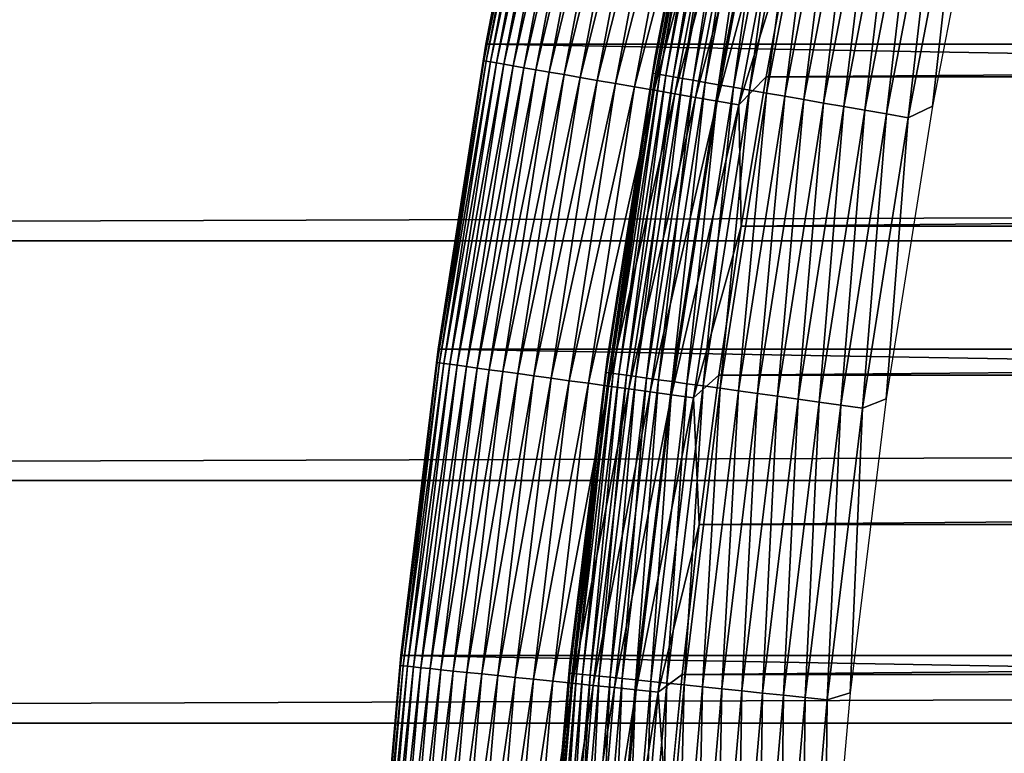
# Model space of a CAD drawing. Header units: millimetres. Extents: x -161 to 161, y -94 to 1149.
# Tile 143 of 256: x -107.93 to -104.44, y -54.61 to -52.01. Entities that reach past the tile are written whole.
import ezdxf

# ---------------------------------------------------------------- set-up
doc = ezdxf.new("R2010")
doc.units = ezdxf.units.MM
doc.header["$LTSCALE"] = 81.481481
for name, color, linetype in [('371', 7, 'CONTINUOUS'), ('376', 7, 'CONTINUOUS'), ('433', 7, 'CONTINUOUS'), ('434', 7, 'CONTINUOUS'), ('435', 7, 'CONTINUOUS'), ('437', 7, 'CONTINUOUS'), ('438', 7, 'CONTINUOUS')]:
    doc.layers.add(name, color=color, linetype=linetype)

msp = doc.modelspace()

# ---------------------------------------------------------------- linework, layer by layer
at = {"layer": '371', "color": 7, "linetype": 'CONTINUOUS', "true_color": 0xffe664}
for points in [[(-129, -51.947, 22.3582), (-129, -52.7946, 22.5541), (129, -51.947, 22.3582), (-129, -51.947, 22.3582)], [(129, -51.947, 22.3582), (-129, -52.7946, 22.5541), (129, -52.7946, 22.5541), (129, -51.947, 22.3582)], [(-129, -52.7946, 22.5541), (-129, -53.6464, 22.7169), (129, -52.7946, 22.5541), (-129, -52.7946, 22.5541)], [(129, -52.7946, 22.5541), (-129, -53.6464, 22.7169), (129, -53.6464, 22.7169), (129, -52.7946, 22.5541)], [(-129, -53.6464, 22.7169), (-129, -54.5077, 22.8478), (129, -53.6464, 22.7169), (-129, -53.6464, 22.7169)], [(129, -53.6464, 22.7169), (-129, -54.5077, 22.8478), (129, -54.5077, 22.8478), (129, -53.6464, 22.7169)], [(-129, -54.5077, 22.8478), (-129, -55.3756, 22.9464), (129, -54.5077, 22.8478), (-129, -54.5077, 22.8478)], [(129, -54.5077, 22.8478), (-129, -55.3756, 22.9464), (129, -55.3756, 22.9464), (129, -54.5077, 22.8478)]]:
    msp.add_3dface(points, dxfattribs=at)
at = {"layer": '376', "color": 7, "linetype": 'CONTINUOUS', "true_color": 0xffe664}
for points in [[(-129, -46.6303, -30.7096), (129, -46.6303, -30.7096), (-129, -68.4697, -30.7096), (-129, -46.6303, -30.7096)], [(-129, -68.4697, -30.7096), (129, -46.6303, -30.7096), (129, -68.4697, -30.7096), (-129, -68.4697, -30.7096)]]:
    msp.add_3dface(points, dxfattribs=at)
at = {"layer": '433', "linetype": 'CONTINUOUS'}
for points in [[(-105.1852, -51.6851, -46.2096), (-105.2832, -52.2133, -46.2096), (-44.8148, -51.6851, -46.2096), (-105.1852, -51.6851, -46.2096)], [(-44.8148, -51.6851, -46.2096), (-105.2832, -52.2133, -46.2096), (-44.7168, -52.2133, -46.2096), (-44.8148, -51.6851, -46.2096)], [(-105.2832, -52.2133, -46.2096), (-105.3718, -52.7426, -46.2096), (-44.7168, -52.2133, -46.2096), (-105.2832, -52.2133, -46.2096)], [(-44.7168, -52.2133, -46.2096), (-105.3718, -52.7426, -46.2096), (-44.6282, -52.7426, -46.2096), (-44.7168, -52.2133, -46.2096)], [(-105.3718, -52.7426, -46.2096), (-105.451, -53.2724, -46.2096), (-44.6282, -52.7426, -46.2096), (-105.3718, -52.7426, -46.2096)], [(-44.6282, -52.7426, -46.2096), (-105.451, -53.2724, -46.2096), (-44.549, -53.2725, -46.2096), (-44.6282, -52.7426, -46.2096)], [(-105.451, -53.2724, -46.2096), (-105.5208, -53.8028, -46.2096), (-44.549, -53.2725, -46.2096), (-105.451, -53.2724, -46.2096)], [(-44.549, -53.2725, -46.2096), (-105.5208, -53.8028, -46.2096), (-44.4792, -53.8028, -46.2096), (-44.549, -53.2725, -46.2096)], [(-105.5208, -53.8028, -46.2096), (-105.5814, -54.3344, -46.2096), (-44.4792, -53.8028, -46.2096), (-105.5208, -53.8028, -46.2096)], [(-44.4792, -53.8028, -46.2096), (-105.5814, -54.3344, -46.2096), (-44.4186, -54.3344, -46.2096), (-44.4792, -53.8028, -46.2096)], [(-105.5814, -54.3344, -46.2096), (-105.6326, -54.8672, -46.2096), (-44.4186, -54.3344, -46.2096), (-105.5814, -54.3344, -46.2096)], [(-44.4186, -54.3344, -46.2096), (-105.6326, -54.8672, -46.2096), (-44.3674, -54.8672, -46.2096), (-44.4186, -54.3344, -46.2096)]]:
    msp.add_3dface(points, dxfattribs=at)
at = {"layer": '434', "linetype": 'CONTINUOUS'}
for points in [[(-106.0714, -51.0207, -66.2096), (-43.722, -52.0962, -66.2096), (-106.278, -52.0962, -66.2096), (-106.0714, -51.0207, -66.2096)], [(-43.9286, -51.0207, -66.2096), (-43.722, -52.0962, -66.2096), (-106.0714, -51.0207, -66.2096), (-43.9286, -51.0207, -66.2096)], [(-106.278, -52.0962, -66.2096), (-43.5523, -53.1797, -66.2096), (-106.4477, -53.1797, -66.2096), (-106.278, -52.0962, -66.2096)], [(-43.722, -52.0962, -66.2096), (-43.5523, -53.1797, -66.2096), (-106.278, -52.0962, -66.2096), (-43.722, -52.0962, -66.2096)], [(-106.4477, -53.1797, -66.2096), (-43.4201, -54.2678, -66.2096), (-106.5799, -54.2678, -66.2096), (-106.4477, -53.1797, -66.2096)], [(-43.5523, -53.1797, -66.2096), (-43.4201, -54.2678, -66.2096), (-106.4477, -53.1797, -66.2096), (-43.5523, -53.1797, -66.2096)], [(-106.5799, -54.2678, -66.2096), (-43.3258, -55.3582, -66.2096), (-106.6742, -55.3582, -66.2096), (-106.5799, -54.2678, -66.2096)], [(-43.4201, -54.2678, -66.2096), (-43.3258, -55.3582, -66.2096), (-106.5799, -54.2678, -66.2096), (-43.4201, -54.2678, -66.2096)]]:
    msp.add_3dface(points, dxfattribs=at)
at = {"layer": '435', "linetype": 'CONTINUOUS'}
for points in [[(-106.0713, -51.0203, -47.2096), (-106.278, -52.0962, -66.2096), (-106.2782, -52.0966, -47.2096), (-106.0713, -51.0203, -47.2096)], [(-106.0714, -51.0207, -66.2096), (-106.278, -52.0962, -66.2096), (-106.0713, -51.0203, -47.2096), (-106.0714, -51.0207, -66.2096)], [(-106.2782, -52.0966, -47.2096), (-106.4477, -53.1797, -66.2096), (-106.4478, -53.1795, -47.2096), (-106.2782, -52.0966, -47.2096)], [(-106.278, -52.0962, -66.2096), (-106.4477, -53.1797, -66.2096), (-106.2782, -52.0966, -47.2096), (-106.278, -52.0962, -66.2096)], [(-106.4477, -53.1797, -66.2096), (-106.5799, -54.2678, -66.2096), (-106.4478, -53.1795, -47.2096), (-106.4477, -53.1797, -66.2096)], [(-106.4478, -53.1795, -47.2096), (-106.5799, -54.2678, -66.2096), (-106.5799, -54.2676, -47.2096), (-106.4478, -53.1795, -47.2096)], [(-106.5799, -54.2676, -47.2096), (-106.6742, -55.3582, -66.2096), (-106.6743, -55.3595, -47.2096), (-106.5799, -54.2676, -47.2096)], [(-106.5799, -54.2678, -66.2096), (-106.6742, -55.3582, -66.2096), (-106.5799, -54.2676, -47.2096), (-106.5799, -54.2678, -66.2096)]]:
    msp.add_3dface(points, dxfattribs=at)
at = {"layer": '437', "linetype": 'CONTINUOUS'}
for points in [[(-106.0713, -51.0203, -47.2096), (-106.2782, -52.0966, -47.2096), (-106.083, -51.0909, -47.1325), (-106.0713, -51.0203, -47.2096)], [(-106.2782, -52.0966, -47.2096), (-106.2854, -52.1559, -47.1325), (-106.083, -51.0909, -47.1325), (-106.2782, -52.0966, -47.2096)], [(-106.2854, -52.1559, -47.1325), (-106.0741, -51.0927, -47.0544), (-106.083, -51.0909, -47.1325), (-106.2854, -52.1559, -47.1325)], [(-106.2764, -52.1574, -47.0544), (-106.0741, -51.0927, -47.0544), (-106.2854, -52.1559, -47.1325), (-106.2764, -52.1574, -47.0544)], [(-106.2764, -52.1574, -47.0544), (-106.0592, -51.0958, -46.9773), (-106.0741, -51.0927, -47.0544), (-106.2764, -52.1574, -47.0544)], [(-106.2614, -52.16, -46.9773), (-106.0592, -51.0958, -46.9773), (-106.2764, -52.1574, -47.0544), (-106.2614, -52.16, -46.9773)], [(-106.2614, -52.16, -46.9773), (-106.0384, -51.1002, -46.9017), (-106.0592, -51.0958, -46.9773), (-106.2614, -52.16, -46.9773)], [(-106.2405, -52.1636, -46.9017), (-106.0384, -51.1002, -46.9017), (-106.2614, -52.16, -46.9773), (-106.2405, -52.1636, -46.9017)], [(-106.2405, -52.1636, -46.9017), (-106.0118, -51.1057, -46.8279), (-106.0384, -51.1002, -46.9017), (-106.2405, -52.1636, -46.9017)], [(-106.2137, -52.1682, -46.8279), (-106.0118, -51.1057, -46.8279), (-106.2405, -52.1636, -46.9017), (-106.2137, -52.1682, -46.8279)], [(-106.2137, -52.1682, -46.8279), (-105.9797, -51.1124, -46.7565), (-106.0118, -51.1057, -46.8279), (-106.2137, -52.1682, -46.8279)], [(-106.1814, -52.1738, -46.7565), (-105.9797, -51.1124, -46.7565), (-106.2137, -52.1682, -46.8279), (-106.1814, -52.1738, -46.7565)], [(-106.1814, -52.1738, -46.7565), (-105.9421, -51.1202, -46.6879), (-105.9797, -51.1124, -46.7565), (-106.1814, -52.1738, -46.7565)], [(-106.1436, -52.1803, -46.6879), (-105.9421, -51.1202, -46.6879), (-106.1814, -52.1738, -46.7565), (-106.1436, -52.1803, -46.6879)], [(-106.1436, -52.1803, -46.6879), (-105.8994, -51.129, -46.6225), (-105.9421, -51.1202, -46.6879), (-106.1436, -52.1803, -46.6879)], [(-106.1006, -52.1877, -46.6225), (-105.8994, -51.129, -46.6225), (-106.1436, -52.1803, -46.6879), (-106.1006, -52.1877, -46.6225)], [(-106.1006, -52.1877, -46.6225), (-105.8518, -51.1389, -46.5607), (-105.8994, -51.129, -46.6225), (-106.1006, -52.1877, -46.6225)], [(-106.0527, -52.196, -46.5607), (-105.8518, -51.1389, -46.5607), (-106.1006, -52.1877, -46.6225), (-106.0527, -52.196, -46.5607)], [(-106.0527, -52.196, -46.5607), (-105.7996, -51.1498, -46.5029), (-105.8518, -51.1389, -46.5607), (-106.0527, -52.196, -46.5607)], [(-106.0002, -52.205, -46.5029), (-105.7996, -51.1498, -46.5029), (-106.0527, -52.196, -46.5607), (-106.0002, -52.205, -46.5029)], [(-106.0002, -52.205, -46.5029), (-105.7432, -51.1615, -46.4496), (-105.7996, -51.1498, -46.5029), (-106.0002, -52.205, -46.5029)], [(-105.9434, -52.2148, -46.4496), (-105.7432, -51.1615, -46.4496), (-106.0002, -52.205, -46.5029), (-105.9434, -52.2148, -46.4496)], [(-105.9434, -52.2148, -46.4496), (-105.6828, -51.174, -46.4009), (-105.7432, -51.1615, -46.4496), (-105.9434, -52.2148, -46.4496)], [(-105.8826, -52.2253, -46.4009), (-105.6828, -51.174, -46.4009), (-105.9434, -52.2148, -46.4496), (-105.8826, -52.2253, -46.4009)], [(-105.8826, -52.2253, -46.4009), (-105.6188, -51.1873, -46.3572), (-105.6828, -51.174, -46.4009), (-105.8826, -52.2253, -46.4009)], [(-105.8182, -52.2364, -46.3572), (-105.6188, -51.1873, -46.3572), (-105.8826, -52.2253, -46.4009), (-105.8182, -52.2364, -46.3572)], [(-105.8182, -52.2364, -46.3572), (-105.5517, -51.2013, -46.3187), (-105.6188, -51.1873, -46.3572), (-105.8182, -52.2364, -46.3572)], [(-105.7506, -52.2481, -46.3187), (-105.5517, -51.2013, -46.3187), (-105.8182, -52.2364, -46.3572), (-105.7506, -52.2481, -46.3187)], [(-105.7506, -52.2481, -46.3187), (-105.4818, -51.2158, -46.2858), (-105.5517, -51.2013, -46.3187), (-105.7506, -52.2481, -46.3187)], [(-105.6803, -52.2602, -46.2858), (-105.4818, -51.2158, -46.2858), (-105.7506, -52.2481, -46.3187), (-105.6803, -52.2602, -46.2858)], [(-105.6803, -52.2602, -46.2858), (-105.4096, -51.2308, -46.2586), (-105.4818, -51.2158, -46.2858), (-105.6803, -52.2602, -46.2858)], [(-105.6076, -52.2727, -46.2586), (-105.4096, -51.2308, -46.2586), (-105.6803, -52.2602, -46.2858), (-105.6076, -52.2727, -46.2586)], [(-105.6076, -52.2727, -46.2586), (-105.3355, -51.2462, -46.2372), (-105.4096, -51.2308, -46.2586), (-105.6076, -52.2727, -46.2586)], [(-105.5331, -52.2856, -46.2372), (-105.3355, -51.2462, -46.2372), (-105.6076, -52.2727, -46.2586), (-105.5331, -52.2856, -46.2372)], [(-105.5331, -52.2856, -46.2372), (-105.2601, -51.2619, -46.2219), (-105.3355, -51.2462, -46.2372), (-105.5331, -52.2856, -46.2372)], [(-105.4571, -52.2987, -46.2219), (-105.2601, -51.2619, -46.2219), (-105.5331, -52.2856, -46.2372), (-105.4571, -52.2987, -46.2219)], [(-105.4571, -52.2987, -46.2219), (-105.1837, -51.2778, -46.2126), (-105.2601, -51.2619, -46.2219), (-105.4571, -52.2987, -46.2219)], [(-105.3802, -52.3119, -46.2126), (-105.1837, -51.2778, -46.2126), (-105.4571, -52.2987, -46.2219), (-105.3802, -52.3119, -46.2126)], [(-105.3802, -52.3119, -46.2126), (-105.1852, -51.6851, -46.2096), (-105.1837, -51.2778, -46.2126), (-105.3802, -52.3119, -46.2126)], [(-105.2832, -52.2133, -46.2096), (-105.1852, -51.6851, -46.2096), (-105.3802, -52.3119, -46.2126), (-105.2832, -52.2133, -46.2096)], [(-106.2782, -52.0966, -47.2096), (-106.4478, -53.1795, -47.2096), (-106.2854, -52.1559, -47.1325), (-106.2782, -52.0966, -47.2096)], [(-106.4478, -53.1795, -47.2096), (-106.4513, -53.2271, -47.1325), (-106.2854, -52.1559, -47.1325), (-106.4478, -53.1795, -47.2096)], [(-106.4513, -53.2271, -47.1325), (-106.2764, -52.1574, -47.0544), (-106.2854, -52.1559, -47.1325), (-106.4513, -53.2271, -47.1325)], [(-106.4423, -53.2284, -47.0544), (-106.2764, -52.1574, -47.0544), (-106.4513, -53.2271, -47.1325), (-106.4423, -53.2284, -47.0544)], [(-106.4423, -53.2284, -47.0544), (-106.2614, -52.16, -46.9773), (-106.2764, -52.1574, -47.0544), (-106.4423, -53.2284, -47.0544)], [(-106.4272, -53.2304, -46.9773), (-106.2614, -52.16, -46.9773), (-106.4423, -53.2284, -47.0544), (-106.4272, -53.2304, -46.9773)], [(-106.4272, -53.2304, -46.9773), (-106.2405, -52.1636, -46.9017), (-106.2614, -52.16, -46.9773), (-106.4272, -53.2304, -46.9773)], [(-106.4062, -53.2333, -46.9017), (-106.2405, -52.1636, -46.9017), (-106.4272, -53.2304, -46.9773), (-106.4062, -53.2333, -46.9017)], [(-106.4062, -53.2333, -46.9017), (-106.2137, -52.1682, -46.8279), (-106.2405, -52.1636, -46.9017), (-106.4062, -53.2333, -46.9017)], [(-106.3793, -53.237, -46.8279), (-106.2137, -52.1682, -46.8279), (-106.4062, -53.2333, -46.9017), (-106.3793, -53.237, -46.8279)], [(-106.3793, -53.237, -46.8279), (-106.1814, -52.1738, -46.7565), (-106.2137, -52.1682, -46.8279), (-106.3793, -53.237, -46.8279)], [(-106.3468, -53.2415, -46.7565), (-106.1814, -52.1738, -46.7565), (-106.3793, -53.237, -46.8279), (-106.3468, -53.2415, -46.7565)], [(-106.3468, -53.2415, -46.7565), (-106.1436, -52.1803, -46.6879), (-106.1814, -52.1738, -46.7565), (-106.3468, -53.2415, -46.7565)], [(-106.3088, -53.2467, -46.6879), (-106.1436, -52.1803, -46.6879), (-106.3468, -53.2415, -46.7565), (-106.3088, -53.2467, -46.6879)], [(-106.3088, -53.2467, -46.6879), (-106.1006, -52.1877, -46.6225), (-106.1436, -52.1803, -46.6879), (-106.3088, -53.2467, -46.6879)], [(-106.2656, -53.2526, -46.6225), (-106.1006, -52.1877, -46.6225), (-106.3088, -53.2467, -46.6879), (-106.2656, -53.2526, -46.6225)], [(-106.2656, -53.2526, -46.6225), (-106.0527, -52.196, -46.5607), (-106.1006, -52.1877, -46.6225), (-106.2656, -53.2526, -46.6225)], [(-106.2174, -53.2593, -46.5607), (-106.0527, -52.196, -46.5607), (-106.2656, -53.2526, -46.6225), (-106.2174, -53.2593, -46.5607)], [(-106.2174, -53.2593, -46.5607), (-106.0002, -52.205, -46.5029), (-106.0527, -52.196, -46.5607), (-106.2174, -53.2593, -46.5607)], [(-106.1646, -53.2665, -46.5029), (-106.0002, -52.205, -46.5029), (-106.2174, -53.2593, -46.5607), (-106.1646, -53.2665, -46.5029)], [(-106.1646, -53.2665, -46.5029), (-105.9434, -52.2148, -46.4496), (-106.0002, -52.205, -46.5029), (-106.1646, -53.2665, -46.5029)], [(-106.1075, -53.2744, -46.4496), (-105.9434, -52.2148, -46.4496), (-106.1646, -53.2665, -46.5029), (-106.1075, -53.2744, -46.4496)], [(-106.1075, -53.2744, -46.4496), (-105.8826, -52.2253, -46.4009), (-105.9434, -52.2148, -46.4496), (-106.1075, -53.2744, -46.4496)], [(-105.3718, -52.7426, -46.2096), (-105.2832, -52.2133, -46.2096), (-105.3802, -52.3119, -46.2126), (-105.3718, -52.7426, -46.2096)], [(-106.0463, -53.2828, -46.4009), (-105.8826, -52.2253, -46.4009), (-106.1075, -53.2744, -46.4496), (-106.0463, -53.2828, -46.4009)], [(-106.0463, -53.2828, -46.4009), (-105.8182, -52.2364, -46.3572), (-105.8826, -52.2253, -46.4009), (-106.0463, -53.2828, -46.4009)], [(-105.9816, -53.2917, -46.3572), (-105.8182, -52.2364, -46.3572), (-106.0463, -53.2828, -46.4009), (-105.9816, -53.2917, -46.3572)], [(-105.9816, -53.2917, -46.3572), (-105.7506, -52.2481, -46.3187), (-105.8182, -52.2364, -46.3572), (-105.9816, -53.2917, -46.3572)], [(-105.9137, -53.301, -46.3187), (-105.7506, -52.2481, -46.3187), (-105.9816, -53.2917, -46.3572), (-105.9137, -53.301, -46.3187)], [(-105.9137, -53.301, -46.3187), (-105.6803, -52.2602, -46.2858), (-105.7506, -52.2481, -46.3187), (-105.9137, -53.301, -46.3187)], [(-105.843, -53.3107, -46.2858), (-105.6803, -52.2602, -46.2858), (-105.9137, -53.301, -46.3187), (-105.843, -53.3107, -46.2858)], [(-105.843, -53.3107, -46.2858), (-105.6076, -52.2727, -46.2586), (-105.6803, -52.2602, -46.2858), (-105.843, -53.3107, -46.2858)], [(-105.77, -53.3208, -46.2586), (-105.6076, -52.2727, -46.2586), (-105.843, -53.3107, -46.2858), (-105.77, -53.3208, -46.2586)], [(-105.77, -53.3208, -46.2586), (-105.5331, -52.2856, -46.2372), (-105.6076, -52.2727, -46.2586), (-105.77, -53.3208, -46.2586)], [(-105.695, -53.3311, -46.2372), (-105.5331, -52.2856, -46.2372), (-105.77, -53.3208, -46.2586), (-105.695, -53.3311, -46.2372)], [(-105.695, -53.3311, -46.2372), (-105.4571, -52.2987, -46.2219), (-105.5331, -52.2856, -46.2372), (-105.695, -53.3311, -46.2372)], [(-105.6186, -53.3416, -46.2219), (-105.4571, -52.2987, -46.2219), (-105.695, -53.3311, -46.2372), (-105.6186, -53.3416, -46.2219)], [(-105.6186, -53.3416, -46.2219), (-105.3802, -52.3119, -46.2126), (-105.4571, -52.2987, -46.2219), (-105.6186, -53.3416, -46.2219)], [(-105.5413, -53.3522, -46.2126), (-105.3802, -52.3119, -46.2126), (-105.6186, -53.3416, -46.2219), (-105.5413, -53.3522, -46.2126)], [(-105.5413, -53.3522, -46.2126), (-105.3718, -52.7426, -46.2096), (-105.3802, -52.3119, -46.2126), (-105.5413, -53.3522, -46.2126)], [(-105.451, -53.2724, -46.2096), (-105.3718, -52.7426, -46.2096), (-105.5413, -53.3522, -46.2126), (-105.451, -53.2724, -46.2096)], [(-106.4478, -53.1795, -47.2096), (-106.5799, -54.2676, -47.2096), (-106.4513, -53.2271, -47.1325), (-106.4478, -53.1795, -47.2096)], [(-106.5799, -54.2676, -47.2096), (-106.5806, -54.3034, -47.1325), (-106.4513, -53.2271, -47.1325), (-106.5799, -54.2676, -47.2096)], [(-106.5806, -54.3034, -47.1325), (-106.4423, -53.2284, -47.0544), (-106.4513, -53.2271, -47.1325), (-106.5806, -54.3034, -47.1325)], [(-106.5715, -54.3044, -47.0544), (-106.4423, -53.2284, -47.0544), (-106.5806, -54.3034, -47.1325), (-106.5715, -54.3044, -47.0544)], [(-106.5715, -54.3044, -47.0544), (-106.4272, -53.2304, -46.9773), (-106.4423, -53.2284, -47.0544), (-106.5715, -54.3044, -47.0544)], [(-106.5563, -54.3059, -46.9773), (-106.4272, -53.2304, -46.9773), (-106.5715, -54.3044, -47.0544), (-106.5563, -54.3059, -46.9773)], [(-106.5563, -54.3059, -46.9773), (-106.4062, -53.2333, -46.9017), (-106.4272, -53.2304, -46.9773), (-106.5563, -54.3059, -46.9773)], [(-106.5352, -54.3081, -46.9017), (-106.4062, -53.2333, -46.9017), (-106.5563, -54.3059, -46.9773), (-106.5352, -54.3081, -46.9017)], [(-106.5352, -54.3081, -46.9017), (-106.3793, -53.237, -46.8279), (-106.4062, -53.2333, -46.9017), (-106.5352, -54.3081, -46.9017)], [(-106.5082, -54.3109, -46.8279), (-106.3793, -53.237, -46.8279), (-106.5352, -54.3081, -46.9017), (-106.5082, -54.3109, -46.8279)], [(-106.5082, -54.3109, -46.8279), (-106.3468, -53.2415, -46.7565), (-106.3793, -53.237, -46.8279), (-106.5082, -54.3109, -46.8279)], [(-106.4756, -54.3142, -46.7565), (-106.3468, -53.2415, -46.7565), (-106.5082, -54.3109, -46.8279), (-106.4756, -54.3142, -46.7565)], [(-106.4756, -54.3142, -46.7565), (-106.3088, -53.2467, -46.6879), (-106.3468, -53.2415, -46.7565), (-106.4756, -54.3142, -46.7565)], [(-106.4374, -54.3181, -46.6879), (-106.3088, -53.2467, -46.6879), (-106.4756, -54.3142, -46.7565), (-106.4374, -54.3181, -46.6879)], [(-106.4374, -54.3181, -46.6879), (-106.2656, -53.2526, -46.6225), (-106.3088, -53.2467, -46.6879), (-106.4374, -54.3181, -46.6879)], [(-106.3941, -54.3226, -46.6225), (-106.2656, -53.2526, -46.6225), (-106.4374, -54.3181, -46.6879), (-106.3941, -54.3226, -46.6225)], [(-106.3941, -54.3226, -46.6225), (-106.2174, -53.2593, -46.5607), (-106.2656, -53.2526, -46.6225), (-106.3941, -54.3226, -46.6225)], [(-106.3457, -54.3276, -46.5607), (-106.2174, -53.2593, -46.5607), (-106.3941, -54.3226, -46.6225), (-106.3457, -54.3276, -46.5607)], [(-106.3457, -54.3276, -46.5607), (-106.1646, -53.2665, -46.5029), (-106.2174, -53.2593, -46.5607), (-106.3457, -54.3276, -46.5607)], [(-106.2927, -54.333, -46.5029), (-106.1646, -53.2665, -46.5029), (-106.3457, -54.3276, -46.5607), (-106.2927, -54.333, -46.5029)], [(-106.2927, -54.333, -46.5029), (-106.1075, -53.2744, -46.4496), (-106.1646, -53.2665, -46.5029), (-106.2927, -54.333, -46.5029)], [(-106.2353, -54.3389, -46.4496), (-106.1075, -53.2744, -46.4496), (-106.2927, -54.333, -46.5029), (-106.2353, -54.3389, -46.4496)], [(-106.2353, -54.3389, -46.4496), (-106.0463, -53.2828, -46.4009), (-106.1075, -53.2744, -46.4496), (-106.2353, -54.3389, -46.4496)], [(-106.1739, -54.3452, -46.4009), (-106.0463, -53.2828, -46.4009), (-106.2353, -54.3389, -46.4496), (-106.1739, -54.3452, -46.4009)], [(-106.1739, -54.3452, -46.4009), (-105.9816, -53.2917, -46.3572), (-106.0463, -53.2828, -46.4009), (-106.1739, -54.3452, -46.4009)], [(-106.1089, -54.3519, -46.3572), (-105.9816, -53.2917, -46.3572), (-106.1739, -54.3452, -46.4009), (-106.1089, -54.3519, -46.3572)], [(-106.1089, -54.3519, -46.3572), (-105.9137, -53.301, -46.3187), (-105.9816, -53.2917, -46.3572), (-106.1089, -54.3519, -46.3572)], [(-106.0407, -54.3589, -46.3187), (-105.9137, -53.301, -46.3187), (-106.1089, -54.3519, -46.3572), (-106.0407, -54.3589, -46.3187)], [(-106.0407, -54.3589, -46.3187), (-105.843, -53.3107, -46.2858), (-105.9137, -53.301, -46.3187), (-106.0407, -54.3589, -46.3187)], [(-105.5208, -53.8028, -46.2096), (-105.451, -53.2724, -46.2096), (-105.5413, -53.3522, -46.2126), (-105.5208, -53.8028, -46.2096)], [(-105.9698, -54.3662, -46.2858), (-105.843, -53.3107, -46.2858), (-106.0407, -54.3589, -46.3187), (-105.9698, -54.3662, -46.2858)], [(-105.9698, -54.3662, -46.2858), (-105.77, -53.3208, -46.2586), (-105.843, -53.3107, -46.2858), (-105.9698, -54.3662, -46.2858)], [(-105.8964, -54.3738, -46.2586), (-105.77, -53.3208, -46.2586), (-105.9698, -54.3662, -46.2858), (-105.8964, -54.3738, -46.2586)], [(-105.8964, -54.3738, -46.2586), (-105.695, -53.3311, -46.2372), (-105.77, -53.3208, -46.2586), (-105.8964, -54.3738, -46.2586)], [(-105.8212, -54.3815, -46.2372), (-105.695, -53.3311, -46.2372), (-105.8964, -54.3738, -46.2586), (-105.8212, -54.3815, -46.2372)], [(-105.8212, -54.3815, -46.2372), (-105.6186, -53.3416, -46.2219), (-105.695, -53.3311, -46.2372), (-105.8212, -54.3815, -46.2372)], [(-105.7445, -54.3894, -46.2219), (-105.6186, -53.3416, -46.2219), (-105.8212, -54.3815, -46.2372), (-105.7445, -54.3894, -46.2219)], [(-105.7445, -54.3894, -46.2219), (-105.5413, -53.3522, -46.2126), (-105.6186, -53.3416, -46.2219), (-105.7445, -54.3894, -46.2219)], [(-105.6668, -54.3974, -46.2126), (-105.5413, -53.3522, -46.2126), (-105.7445, -54.3894, -46.2219), (-105.6668, -54.3974, -46.2126)], [(-105.6668, -54.3974, -46.2126), (-105.5208, -53.8028, -46.2096), (-105.5413, -53.3522, -46.2126), (-105.6668, -54.3974, -46.2126)], [(-105.5814, -54.3344, -46.2096), (-105.5208, -53.8028, -46.2096), (-105.6668, -54.3974, -46.2126), (-105.5814, -54.3344, -46.2096)], [(-106.5799, -54.2676, -47.2096), (-106.6743, -55.3595, -47.2096), (-106.5806, -54.3034, -47.1325), (-106.5799, -54.2676, -47.2096)], [(-106.6743, -55.3595, -47.2096), (-106.673, -55.3835, -47.1325), (-106.5806, -54.3034, -47.1325), (-106.6743, -55.3595, -47.2096)], [(-106.673, -55.3835, -47.1325), (-106.5715, -54.3044, -47.0544), (-106.5806, -54.3034, -47.1325), (-106.673, -55.3835, -47.1325)], [(-106.6639, -55.3841, -47.0544), (-106.5715, -54.3044, -47.0544), (-106.673, -55.3835, -47.1325), (-106.6639, -55.3841, -47.0544)], [(-106.6639, -55.3841, -47.0544), (-106.5563, -54.3059, -46.9773), (-106.5715, -54.3044, -47.0544), (-106.6639, -55.3841, -47.0544)], [(-106.6487, -55.3852, -46.9773), (-106.5563, -54.3059, -46.9773), (-106.6639, -55.3841, -47.0544), (-106.6487, -55.3852, -46.9773)], [(-106.6487, -55.3852, -46.9773), (-106.5352, -54.3081, -46.9017), (-106.5563, -54.3059, -46.9773), (-106.6487, -55.3852, -46.9773)], [(-106.6275, -55.3866, -46.9017), (-106.5352, -54.3081, -46.9017), (-106.6487, -55.3852, -46.9773), (-106.6275, -55.3866, -46.9017)], [(-106.6275, -55.3866, -46.9017), (-106.5082, -54.3109, -46.8279), (-106.5352, -54.3081, -46.9017), (-106.6275, -55.3866, -46.9017)], [(-106.6005, -55.3885, -46.8279), (-106.5082, -54.3109, -46.8279), (-106.6275, -55.3866, -46.9017), (-106.6005, -55.3885, -46.8279)], [(-106.6005, -55.3885, -46.8279), (-106.4756, -54.3142, -46.7565), (-106.5082, -54.3109, -46.8279), (-106.6005, -55.3885, -46.8279)], [(-106.5677, -55.3907, -46.7565), (-106.4756, -54.3142, -46.7565), (-106.6005, -55.3885, -46.8279), (-106.5677, -55.3907, -46.7565)], [(-106.5677, -55.3907, -46.7565), (-106.4374, -54.3181, -46.6879), (-106.4756, -54.3142, -46.7565), (-106.5677, -55.3907, -46.7565)], [(-106.5295, -55.3933, -46.6879), (-106.4374, -54.3181, -46.6879), (-106.5677, -55.3907, -46.7565), (-106.5295, -55.3933, -46.6879)], [(-106.5295, -55.3933, -46.6879), (-106.3941, -54.3226, -46.6225), (-106.4374, -54.3181, -46.6879), (-106.5295, -55.3933, -46.6879)], [(-106.486, -55.3963, -46.6225), (-106.3941, -54.3226, -46.6225), (-106.5295, -55.3933, -46.6879), (-106.486, -55.3963, -46.6225)], [(-106.486, -55.3963, -46.6225), (-106.3457, -54.3276, -46.5607), (-106.3941, -54.3226, -46.6225), (-106.486, -55.3963, -46.6225)], [(-106.4375, -55.3996, -46.5607), (-106.3457, -54.3276, -46.5607), (-106.486, -55.3963, -46.6225), (-106.4375, -55.3996, -46.5607)], [(-106.4375, -55.3996, -46.5607), (-106.2927, -54.333, -46.5029), (-106.3457, -54.3276, -46.5607), (-106.4375, -55.3996, -46.5607)], [(-106.3843, -55.4033, -46.5029), (-106.2927, -54.333, -46.5029), (-106.4375, -55.3996, -46.5607), (-106.3843, -55.4033, -46.5029)], [(-106.3843, -55.4033, -46.5029), (-106.2353, -54.3389, -46.4496), (-106.2927, -54.333, -46.5029), (-106.3843, -55.4033, -46.5029)], [(-106.3267, -55.4072, -46.4496), (-106.2353, -54.3389, -46.4496), (-106.3843, -55.4033, -46.5029), (-106.3267, -55.4072, -46.4496)], [(-106.3267, -55.4072, -46.4496), (-106.1739, -54.3452, -46.4009), (-106.2353, -54.3389, -46.4496), (-106.3267, -55.4072, -46.4496)], [(-106.2652, -55.4114, -46.4009), (-106.1739, -54.3452, -46.4009), (-106.3267, -55.4072, -46.4496), (-106.2652, -55.4114, -46.4009)], [(-106.2652, -55.4114, -46.4009), (-106.1089, -54.3519, -46.3572), (-106.1739, -54.3452, -46.4009), (-106.2652, -55.4114, -46.4009)], [(-106.2, -55.4159, -46.3572), (-106.1089, -54.3519, -46.3572), (-106.2652, -55.4114, -46.4009), (-106.2, -55.4159, -46.3572)], [(-106.2, -55.4159, -46.3572), (-106.0407, -54.3589, -46.3187), (-106.1089, -54.3519, -46.3572), (-106.2, -55.4159, -46.3572)], [(-105.6326, -54.8672, -46.2096), (-105.5814, -54.3344, -46.2096), (-105.6668, -54.3974, -46.2126), (-105.6326, -54.8672, -46.2096)], [(-106.1316, -55.4205, -46.3187), (-106.0407, -54.3589, -46.3187), (-106.2, -55.4159, -46.3572), (-106.1316, -55.4205, -46.3187)], [(-106.1316, -55.4205, -46.3187), (-105.9698, -54.3662, -46.2858), (-106.0407, -54.3589, -46.3187), (-106.1316, -55.4205, -46.3187)], [(-106.0604, -55.4254, -46.2858), (-105.9698, -54.3662, -46.2858), (-106.1316, -55.4205, -46.3187), (-106.0604, -55.4254, -46.2858)], [(-106.0604, -55.4254, -46.2858), (-105.8964, -54.3738, -46.2586), (-105.9698, -54.3662, -46.2858), (-106.0604, -55.4254, -46.2858)], [(-105.9868, -55.4304, -46.2586), (-105.8964, -54.3738, -46.2586), (-106.0604, -55.4254, -46.2858), (-105.9868, -55.4304, -46.2586)], [(-105.9868, -55.4304, -46.2586), (-105.8212, -54.3815, -46.2372), (-105.8964, -54.3738, -46.2586), (-105.9868, -55.4304, -46.2586)], [(-105.9114, -55.4356, -46.2372), (-105.8212, -54.3815, -46.2372), (-105.9868, -55.4304, -46.2586), (-105.9114, -55.4356, -46.2372)], [(-105.9114, -55.4356, -46.2372), (-105.7445, -54.3894, -46.2219), (-105.8212, -54.3815, -46.2372), (-105.9114, -55.4356, -46.2372)], [(-105.8345, -55.4409, -46.2219), (-105.7445, -54.3894, -46.2219), (-105.9114, -55.4356, -46.2372), (-105.8345, -55.4409, -46.2219)], [(-105.8345, -55.4409, -46.2219), (-105.6668, -54.3974, -46.2126), (-105.7445, -54.3894, -46.2219), (-105.8345, -55.4409, -46.2219)], [(-105.7566, -55.4462, -46.2126), (-105.6668, -54.3974, -46.2126), (-105.8345, -55.4409, -46.2219), (-105.7566, -55.4462, -46.2126)], [(-105.7566, -55.4462, -46.2126), (-105.6326, -54.8672, -46.2096), (-105.6668, -54.3974, -46.2126), (-105.7566, -55.4462, -46.2126)]]:
    msp.add_3dface(points, dxfattribs=at)
at = {"layer": '438', "color": 7, "linetype": 'CONTINUOUS', "true_color": 0xaaaaaa}
for points in [[(-105.4693, -51.0735, -47.8096), (-105.4812, -51.1443, -47.7325), (-105.6768, -52.1409, -47.8096), (-105.4693, -51.0735, -47.8096)], [(-105.4812, -51.1443, -47.7325), (-105.6842, -52.2002, -47.7325), (-105.6768, -52.1409, -47.8096), (-105.4812, -51.1443, -47.7325)], [(-105.6842, -52.2002, -47.7325), (-105.4812, -51.1443, -47.7325), (-105.6752, -52.2018, -47.6544), (-105.6842, -52.2002, -47.7325)], [(-105.6752, -52.2018, -47.6544), (-105.4812, -51.1443, -47.7325), (-105.4723, -51.1462, -47.6544), (-105.6752, -52.2018, -47.6544)], [(-105.6752, -52.2018, -47.6544), (-105.4723, -51.1462, -47.6544), (-105.6601, -52.2044, -47.5773), (-105.6752, -52.2018, -47.6544)], [(-105.6601, -52.2044, -47.5773), (-105.4723, -51.1462, -47.6544), (-105.4574, -51.1493, -47.5773), (-105.6601, -52.2044, -47.5773)], [(-105.6601, -52.2044, -47.5773), (-105.4574, -51.1493, -47.5773), (-105.6392, -52.208, -47.5017), (-105.6601, -52.2044, -47.5773)], [(-105.6392, -52.208, -47.5017), (-105.4574, -51.1493, -47.5773), (-105.4366, -51.1537, -47.5017), (-105.6392, -52.208, -47.5017)], [(-105.6392, -52.208, -47.5017), (-105.4366, -51.1537, -47.5017), (-105.6125, -52.2127, -47.4279), (-105.6392, -52.208, -47.5017)], [(-105.6125, -52.2127, -47.4279), (-105.4366, -51.1537, -47.5017), (-105.41, -51.1593, -47.4279), (-105.6125, -52.2127, -47.4279)], [(-105.6125, -52.2127, -47.4279), (-105.41, -51.1593, -47.4279), (-105.5802, -52.2183, -47.3565), (-105.6125, -52.2127, -47.4279)], [(-105.5802, -52.2183, -47.3565), (-105.41, -51.1593, -47.4279), (-105.3779, -51.166, -47.3565), (-105.5802, -52.2183, -47.3565)], [(-105.5802, -52.2183, -47.3565), (-105.3779, -51.166, -47.3565), (-105.5424, -52.2249, -47.2879), (-105.5802, -52.2183, -47.3565)], [(-105.5424, -52.2249, -47.2879), (-105.3779, -51.166, -47.3565), (-105.3404, -51.1739, -47.2879), (-105.5424, -52.2249, -47.2879)], [(-105.5424, -52.2249, -47.2879), (-105.3404, -51.1739, -47.2879), (-105.4994, -52.2324, -47.2225), (-105.5424, -52.2249, -47.2879)], [(-105.4994, -52.2324, -47.2225), (-105.3404, -51.1739, -47.2879), (-105.2977, -51.1829, -47.2225), (-105.4994, -52.2324, -47.2225)], [(-105.4994, -52.2324, -47.2225), (-105.2977, -51.1829, -47.2225), (-105.4515, -52.2408, -47.1607), (-105.4994, -52.2324, -47.2225)], [(-105.4515, -52.2408, -47.1607), (-105.2977, -51.1829, -47.2225), (-105.2501, -51.1929, -47.1607), (-105.4515, -52.2408, -47.1607)], [(-105.4515, -52.2408, -47.1607), (-105.2501, -51.1929, -47.1607), (-105.399, -52.2499, -47.1029), (-105.4515, -52.2408, -47.1607)], [(-105.399, -52.2499, -47.1029), (-105.2501, -51.1929, -47.1607), (-105.198, -51.2038, -47.1029), (-105.399, -52.2499, -47.1029)], [(-105.399, -52.2499, -47.1029), (-105.198, -51.2038, -47.1029), (-105.3422, -52.2598, -47.0496), (-105.399, -52.2499, -47.1029)], [(-105.3422, -52.2598, -47.0496), (-105.198, -51.2038, -47.1029), (-105.1415, -51.2157, -47.0496), (-105.3422, -52.2598, -47.0496)], [(-105.3422, -52.2598, -47.0496), (-105.1415, -51.2157, -47.0496), (-105.2814, -52.2704, -47.0009), (-105.3422, -52.2598, -47.0496)], [(-105.2814, -52.2704, -47.0009), (-105.1415, -51.2157, -47.0496), (-105.0812, -51.2284, -47.0009), (-105.2814, -52.2704, -47.0009)], [(-105.2814, -52.2704, -47.0009), (-105.0812, -51.2284, -47.0009), (-105.2171, -52.2817, -46.9572), (-105.2814, -52.2704, -47.0009)], [(-105.2171, -52.2817, -46.9572), (-105.0812, -51.2284, -47.0009), (-105.0172, -51.2418, -46.9572), (-105.2171, -52.2817, -46.9572)], [(-105.2171, -52.2817, -46.9572), (-105.0172, -51.2418, -46.9572), (-105.1495, -52.2934, -46.9187), (-105.2171, -52.2817, -46.9572)], [(-105.1495, -52.2934, -46.9187), (-105.0172, -51.2418, -46.9572), (-104.9501, -51.2559, -46.9187), (-105.1495, -52.2934, -46.9187)], [(-105.1495, -52.2934, -46.9187), (-104.9501, -51.2559, -46.9187), (-105.0792, -52.3057, -46.8858), (-105.1495, -52.2934, -46.9187)], [(-105.0792, -52.3057, -46.8858), (-104.9501, -51.2559, -46.9187), (-104.8803, -51.2706, -46.8858), (-105.0792, -52.3057, -46.8858)], [(-105.0792, -52.3057, -46.8858), (-104.8803, -51.2706, -46.8858), (-105.0066, -52.3183, -46.8586), (-105.0792, -52.3057, -46.8858)], [(-105.0066, -52.3183, -46.8586), (-104.8803, -51.2706, -46.8858), (-104.8081, -51.2858, -46.8586), (-105.0066, -52.3183, -46.8586)], [(-105.0066, -52.3183, -46.8586), (-104.8081, -51.2858, -46.8586), (-104.9321, -52.3313, -46.8372), (-105.0066, -52.3183, -46.8586)], [(-104.9321, -52.3313, -46.8372), (-104.8081, -51.2858, -46.8586), (-104.7341, -51.3013, -46.8372), (-104.9321, -52.3313, -46.8372)], [(-104.9321, -52.3313, -46.8372), (-104.7341, -51.3013, -46.8372), (-104.8561, -52.3446, -46.8219), (-104.9321, -52.3313, -46.8372)], [(-104.8561, -52.3446, -46.8219), (-104.7341, -51.3013, -46.8372), (-104.6587, -51.3172, -46.8219), (-104.8561, -52.3446, -46.8219)], [(-104.6923, -52.3165, -46.8096), (-104.5823, -51.3332, -46.8126), (-104.4915, -51.2833, -46.8096), (-104.6923, -52.3165, -46.8096)], [(-104.8561, -52.3446, -46.8219), (-104.6587, -51.3172, -46.8219), (-104.7792, -52.358, -46.8126), (-104.8561, -52.3446, -46.8219)], [(-104.7792, -52.358, -46.8126), (-104.6587, -51.3172, -46.8219), (-104.5823, -51.3332, -46.8126), (-104.7792, -52.358, -46.8126)], [(-104.7792, -52.358, -46.8126), (-104.5823, -51.3332, -46.8126), (-104.6923, -52.3165, -46.8096), (-104.7792, -52.358, -46.8126)], [(-105.6768, -52.1409, -47.8096), (-105.6842, -52.2002, -47.7325), (-105.8469, -53.2148, -47.8096), (-105.6768, -52.1409, -47.8096)], [(-105.6842, -52.2002, -47.7325), (-105.8505, -53.2625, -47.7325), (-105.8469, -53.2148, -47.8096), (-105.6842, -52.2002, -47.7325)], [(-105.8505, -53.2625, -47.7325), (-105.6842, -52.2002, -47.7325), (-105.8415, -53.2638, -47.6544), (-105.8505, -53.2625, -47.7325)], [(-105.8415, -53.2638, -47.6544), (-105.6842, -52.2002, -47.7325), (-105.6752, -52.2018, -47.6544), (-105.8415, -53.2638, -47.6544)], [(-105.8415, -53.2638, -47.6544), (-105.6752, -52.2018, -47.6544), (-105.8264, -53.2659, -47.5773), (-105.8415, -53.2638, -47.6544)], [(-105.8264, -53.2659, -47.5773), (-105.6752, -52.2018, -47.6544), (-105.6601, -52.2044, -47.5773), (-105.8264, -53.2659, -47.5773)], [(-105.8264, -53.2659, -47.5773), (-105.6601, -52.2044, -47.5773), (-105.8053, -53.2688, -47.5017), (-105.8264, -53.2659, -47.5773)], [(-105.8053, -53.2688, -47.5017), (-105.6601, -52.2044, -47.5773), (-105.6392, -52.208, -47.5017), (-105.8053, -53.2688, -47.5017)], [(-105.8053, -53.2688, -47.5017), (-105.6392, -52.208, -47.5017), (-105.7785, -53.2725, -47.4279), (-105.8053, -53.2688, -47.5017)], [(-105.7785, -53.2725, -47.4279), (-105.6392, -52.208, -47.5017), (-105.6125, -52.2127, -47.4279), (-105.7785, -53.2725, -47.4279)], [(-105.7785, -53.2725, -47.4279), (-105.6125, -52.2127, -47.4279), (-105.746, -53.277, -47.3565), (-105.7785, -53.2725, -47.4279)], [(-105.746, -53.277, -47.3565), (-105.6125, -52.2127, -47.4279), (-105.5802, -52.2183, -47.3565), (-105.746, -53.277, -47.3565)], [(-105.746, -53.277, -47.3565), (-105.5802, -52.2183, -47.3565), (-105.708, -53.2823, -47.2879), (-105.746, -53.277, -47.3565)], [(-105.708, -53.2823, -47.2879), (-105.5802, -52.2183, -47.3565), (-105.5424, -52.2249, -47.2879), (-105.708, -53.2823, -47.2879)], [(-105.708, -53.2823, -47.2879), (-105.5424, -52.2249, -47.2879), (-105.6648, -53.2883, -47.2225), (-105.708, -53.2823, -47.2879)], [(-105.6648, -53.2883, -47.2225), (-105.5424, -52.2249, -47.2879), (-105.4994, -52.2324, -47.2225), (-105.6648, -53.2883, -47.2225)], [(-105.6648, -53.2883, -47.2225), (-105.4994, -52.2324, -47.2225), (-105.6167, -53.295, -47.1607), (-105.6648, -53.2883, -47.2225)], [(-105.6167, -53.295, -47.1607), (-105.4994, -52.2324, -47.2225), (-105.4515, -52.2408, -47.1607), (-105.6167, -53.295, -47.1607)], [(-105.6167, -53.295, -47.1607), (-105.4515, -52.2408, -47.1607), (-105.5639, -53.3023, -47.1029), (-105.6167, -53.295, -47.1607)], [(-105.5639, -53.3023, -47.1029), (-105.4515, -52.2408, -47.1607), (-105.399, -52.2499, -47.1029), (-105.5639, -53.3023, -47.1029)], [(-105.5639, -53.3023, -47.1029), (-105.399, -52.2499, -47.1029), (-105.5067, -53.3103, -47.0496), (-105.5639, -53.3023, -47.1029)], [(-105.5067, -53.3103, -47.0496), (-105.399, -52.2499, -47.1029), (-105.3422, -52.2598, -47.0496), (-105.5067, -53.3103, -47.0496)], [(-105.5067, -53.3103, -47.0496), (-105.3422, -52.2598, -47.0496), (-105.4456, -53.3188, -47.0009), (-105.5067, -53.3103, -47.0496)], [(-105.4456, -53.3188, -47.0009), (-105.3422, -52.2598, -47.0496), (-105.2814, -52.2704, -47.0009), (-105.4456, -53.3188, -47.0009)], [(-105.4456, -53.3188, -47.0009), (-105.2814, -52.2704, -47.0009), (-105.3809, -53.3278, -46.9572), (-105.4456, -53.3188, -47.0009)], [(-105.3809, -53.3278, -46.9572), (-105.2814, -52.2704, -47.0009), (-105.2171, -52.2817, -46.9572), (-105.3809, -53.3278, -46.9572)], [(-105.3809, -53.3278, -46.9572), (-105.2171, -52.2817, -46.9572), (-105.313, -53.3372, -46.9187), (-105.3809, -53.3278, -46.9572)], [(-105.313, -53.3372, -46.9187), (-105.2171, -52.2817, -46.9572), (-105.1495, -52.2934, -46.9187), (-105.313, -53.3372, -46.9187)], [(-105.313, -53.3372, -46.9187), (-105.1495, -52.2934, -46.9187), (-105.2423, -53.347, -46.8858), (-105.313, -53.3372, -46.9187)], [(-105.2423, -53.347, -46.8858), (-105.1495, -52.2934, -46.9187), (-105.0792, -52.3057, -46.8858), (-105.2423, -53.347, -46.8858)], [(-105.2423, -53.347, -46.8858), (-105.0792, -52.3057, -46.8858), (-105.1693, -53.3572, -46.8586), (-105.2423, -53.347, -46.8858)], [(-105.1693, -53.3572, -46.8586), (-105.0792, -52.3057, -46.8858), (-105.0066, -52.3183, -46.8586), (-105.1693, -53.3572, -46.8586)], [(-105.1693, -53.3572, -46.8586), (-105.0066, -52.3183, -46.8586), (-105.0944, -53.3676, -46.8372), (-105.1693, -53.3572, -46.8586)], [(-105.0944, -53.3676, -46.8372), (-105.0066, -52.3183, -46.8586), (-104.9321, -52.3313, -46.8372), (-105.0944, -53.3676, -46.8372)], [(-104.8568, -53.3558, -46.8096), (-104.7792, -52.358, -46.8126), (-104.6923, -52.3165, -46.8096), (-104.8568, -53.3558, -46.8096)], [(-105.0944, -53.3676, -46.8372), (-104.9321, -52.3313, -46.8372), (-105.018, -53.3782, -46.8219), (-105.0944, -53.3676, -46.8372)], [(-105.018, -53.3782, -46.8219), (-104.9321, -52.3313, -46.8372), (-104.8561, -52.3446, -46.8219), (-105.018, -53.3782, -46.8219)], [(-105.018, -53.3782, -46.8219), (-104.8561, -52.3446, -46.8219), (-104.9407, -53.3889, -46.8126), (-105.018, -53.3782, -46.8219)], [(-104.9407, -53.3889, -46.8126), (-104.8561, -52.3446, -46.8219), (-104.7792, -52.358, -46.8126), (-104.9407, -53.3889, -46.8126)], [(-104.9407, -53.3889, -46.8126), (-104.7792, -52.358, -46.8126), (-104.8568, -53.3558, -46.8096), (-104.9407, -53.3889, -46.8126)], [(-105.8469, -53.2148, -47.8096), (-105.8505, -53.2625, -47.7325), (-105.9794, -54.2939, -47.8096), (-105.8469, -53.2148, -47.8096)], [(-105.8505, -53.2625, -47.7325), (-105.9801, -54.3299, -47.7325), (-105.9794, -54.2939, -47.8096), (-105.8505, -53.2625, -47.7325)], [(-105.9801, -54.3299, -47.7325), (-105.8505, -53.2625, -47.7325), (-105.971, -54.3308, -47.6544), (-105.9801, -54.3299, -47.7325)], [(-105.971, -54.3308, -47.6544), (-105.8505, -53.2625, -47.7325), (-105.8415, -53.2638, -47.6544), (-105.971, -54.3308, -47.6544)], [(-105.971, -54.3308, -47.6544), (-105.8415, -53.2638, -47.6544), (-105.9559, -54.3324, -47.5773), (-105.971, -54.3308, -47.6544)], [(-105.9559, -54.3324, -47.5773), (-105.8415, -53.2638, -47.6544), (-105.8264, -53.2659, -47.5773), (-105.9559, -54.3324, -47.5773)], [(-105.9559, -54.3324, -47.5773), (-105.8264, -53.2659, -47.5773), (-105.9348, -54.3346, -47.5017), (-105.9559, -54.3324, -47.5773)], [(-105.9348, -54.3346, -47.5017), (-105.8264, -53.2659, -47.5773), (-105.8053, -53.2688, -47.5017), (-105.9348, -54.3346, -47.5017)], [(-105.9348, -54.3346, -47.5017), (-105.8053, -53.2688, -47.5017), (-105.9078, -54.3374, -47.4279), (-105.9348, -54.3346, -47.5017)], [(-105.9078, -54.3374, -47.4279), (-105.8053, -53.2688, -47.5017), (-105.7785, -53.2725, -47.4279), (-105.9078, -54.3374, -47.4279)], [(-105.9078, -54.3374, -47.4279), (-105.7785, -53.2725, -47.4279), (-105.8751, -54.3408, -47.3565), (-105.9078, -54.3374, -47.4279)], [(-105.8751, -54.3408, -47.3565), (-105.7785, -53.2725, -47.4279), (-105.746, -53.277, -47.3565), (-105.8751, -54.3408, -47.3565)], [(-105.8751, -54.3408, -47.3565), (-105.746, -53.277, -47.3565), (-105.837, -54.3448, -47.2879), (-105.8751, -54.3408, -47.3565)], [(-105.837, -54.3448, -47.2879), (-105.746, -53.277, -47.3565), (-105.708, -53.2823, -47.2879), (-105.837, -54.3448, -47.2879)], [(-105.837, -54.3448, -47.2879), (-105.708, -53.2823, -47.2879), (-105.7936, -54.3493, -47.2225), (-105.837, -54.3448, -47.2879)], [(-105.7936, -54.3493, -47.2225), (-105.708, -53.2823, -47.2879), (-105.6648, -53.2883, -47.2225), (-105.7936, -54.3493, -47.2225)], [(-105.7936, -54.3493, -47.2225), (-105.6648, -53.2883, -47.2225), (-105.7453, -54.3543, -47.1607), (-105.7936, -54.3493, -47.2225)], [(-105.7453, -54.3543, -47.1607), (-105.6648, -53.2883, -47.2225), (-105.6167, -53.295, -47.1607), (-105.7453, -54.3543, -47.1607)], [(-105.7453, -54.3543, -47.1607), (-105.6167, -53.295, -47.1607), (-105.6923, -54.3598, -47.1029), (-105.7453, -54.3543, -47.1607)], [(-105.6923, -54.3598, -47.1029), (-105.6167, -53.295, -47.1607), (-105.5639, -53.3023, -47.1029), (-105.6923, -54.3598, -47.1029)], [(-105.6923, -54.3598, -47.1029), (-105.5639, -53.3023, -47.1029), (-105.6349, -54.3658, -47.0496), (-105.6923, -54.3598, -47.1029)], [(-105.6349, -54.3658, -47.0496), (-105.5639, -53.3023, -47.1029), (-105.5067, -53.3103, -47.0496), (-105.6349, -54.3658, -47.0496)], [(-105.6349, -54.3658, -47.0496), (-105.5067, -53.3103, -47.0496), (-105.5735, -54.3722, -47.0009), (-105.6349, -54.3658, -47.0496)], [(-105.5735, -54.3722, -47.0009), (-105.5067, -53.3103, -47.0496), (-105.4456, -53.3188, -47.0009), (-105.5735, -54.3722, -47.0009)], [(-105.5735, -54.3722, -47.0009), (-105.4456, -53.3188, -47.0009), (-105.5085, -54.3789, -46.9572), (-105.5735, -54.3722, -47.0009)], [(-105.5085, -54.3789, -46.9572), (-105.4456, -53.3188, -47.0009), (-105.3809, -53.3278, -46.9572), (-105.5085, -54.3789, -46.9572)], [(-105.5085, -54.3789, -46.9572), (-105.3809, -53.3278, -46.9572), (-105.4403, -54.386, -46.9187), (-105.5085, -54.3789, -46.9572)], [(-105.4403, -54.386, -46.9187), (-105.3809, -53.3278, -46.9572), (-105.313, -53.3372, -46.9187), (-105.4403, -54.386, -46.9187)], [(-105.4403, -54.386, -46.9187), (-105.313, -53.3372, -46.9187), (-105.3694, -54.3934, -46.8858), (-105.4403, -54.386, -46.9187)], [(-105.3694, -54.3934, -46.8858), (-105.313, -53.3372, -46.9187), (-105.2423, -53.347, -46.8858), (-105.3694, -54.3934, -46.8858)], [(-105.3694, -54.3934, -46.8858), (-105.2423, -53.347, -46.8858), (-105.296, -54.401, -46.8586), (-105.3694, -54.3934, -46.8858)], [(-105.296, -54.401, -46.8586), (-105.2423, -53.347, -46.8858), (-105.1693, -53.3572, -46.8586), (-105.296, -54.401, -46.8586)], [(-105.296, -54.401, -46.8586), (-105.1693, -53.3572, -46.8586), (-105.2208, -54.4088, -46.8372), (-105.296, -54.401, -46.8586)], [(-105.2208, -54.4088, -46.8372), (-105.1693, -53.3572, -46.8586), (-105.0944, -53.3676, -46.8372), (-105.2208, -54.4088, -46.8372)], [(-105.2208, -54.4088, -46.8372), (-105.0944, -53.3676, -46.8372), (-105.1441, -54.4168, -46.8219), (-105.2208, -54.4088, -46.8372)], [(-105.1441, -54.4168, -46.8219), (-105.0944, -53.3676, -46.8372), (-105.018, -53.3782, -46.8219), (-105.1441, -54.4168, -46.8219)], [(-104.985, -54.4001, -46.8096), (-104.9407, -53.3889, -46.8126), (-104.8568, -53.3558, -46.8096), (-104.985, -54.4001, -46.8096)], [(-105.1441, -54.4168, -46.8219), (-105.018, -53.3782, -46.8219), (-105.0665, -54.4249, -46.8126), (-105.1441, -54.4168, -46.8219)], [(-105.0665, -54.4249, -46.8126), (-105.018, -53.3782, -46.8219), (-104.9407, -53.3889, -46.8126), (-105.0665, -54.4249, -46.8126)], [(-105.0665, -54.4249, -46.8126), (-104.9407, -53.3889, -46.8126), (-104.985, -54.4001, -46.8096), (-105.0665, -54.4249, -46.8126)], [(-105.9794, -54.2939, -47.8096), (-105.9801, -54.3299, -47.7325), (-106.0741, -55.3771, -47.8096), (-105.9794, -54.2939, -47.8096)], [(-105.9801, -54.3299, -47.7325), (-106.0728, -55.4011, -47.7325), (-106.0741, -55.3771, -47.8096), (-105.9801, -54.3299, -47.7325)], [(-106.0728, -55.4011, -47.7325), (-105.9801, -54.3299, -47.7325), (-106.0637, -55.4018, -47.6544), (-106.0728, -55.4011, -47.7325)], [(-106.0637, -55.4018, -47.6544), (-105.9801, -54.3299, -47.7325), (-105.971, -54.3308, -47.6544), (-106.0637, -55.4018, -47.6544)], [(-106.0637, -55.4018, -47.6544), (-105.971, -54.3308, -47.6544), (-106.0485, -55.4028, -47.5773), (-106.0637, -55.4018, -47.6544)], [(-106.0485, -55.4028, -47.5773), (-105.971, -54.3308, -47.6544), (-105.9559, -54.3324, -47.5773), (-106.0485, -55.4028, -47.5773)], [(-106.0485, -55.4028, -47.5773), (-105.9559, -54.3324, -47.5773), (-106.0273, -55.4043, -47.5017), (-106.0485, -55.4028, -47.5773)], [(-106.0273, -55.4043, -47.5017), (-105.9559, -54.3324, -47.5773), (-105.9348, -54.3346, -47.5017), (-106.0273, -55.4043, -47.5017)], [(-106.0273, -55.4043, -47.5017), (-105.9348, -54.3346, -47.5017), (-106.0003, -55.4061, -47.4279), (-106.0273, -55.4043, -47.5017)], [(-106.0003, -55.4061, -47.4279), (-105.9348, -54.3346, -47.5017), (-105.9078, -54.3374, -47.4279), (-106.0003, -55.4061, -47.4279)], [(-106.0003, -55.4061, -47.4279), (-105.9078, -54.3374, -47.4279), (-105.9675, -55.4084, -47.3565), (-106.0003, -55.4061, -47.4279)], [(-105.9675, -55.4084, -47.3565), (-105.9078, -54.3374, -47.4279), (-105.8751, -54.3408, -47.3565), (-105.9675, -55.4084, -47.3565)], [(-105.9675, -55.4084, -47.3565), (-105.8751, -54.3408, -47.3565), (-105.9293, -55.4111, -47.2879), (-105.9675, -55.4084, -47.3565)], [(-105.9293, -55.4111, -47.2879), (-105.8751, -54.3408, -47.3565), (-105.837, -54.3448, -47.2879), (-105.9293, -55.4111, -47.2879)], [(-105.9293, -55.4111, -47.2879), (-105.837, -54.3448, -47.2879), (-105.8858, -55.4141, -47.2225), (-105.9293, -55.4111, -47.2879)], [(-105.8858, -55.4141, -47.2225), (-105.837, -54.3448, -47.2879), (-105.7936, -54.3493, -47.2225), (-105.8858, -55.4141, -47.2225)], [(-105.8858, -55.4141, -47.2225), (-105.7936, -54.3493, -47.2225), (-105.8373, -55.4174, -47.1607), (-105.8858, -55.4141, -47.2225)], [(-105.8373, -55.4174, -47.1607), (-105.7936, -54.3493, -47.2225), (-105.7453, -54.3543, -47.1607), (-105.8373, -55.4174, -47.1607)], [(-105.8373, -55.4174, -47.1607), (-105.7453, -54.3543, -47.1607), (-105.7841, -55.4211, -47.1029), (-105.8373, -55.4174, -47.1607)], [(-105.7841, -55.4211, -47.1029), (-105.7453, -54.3543, -47.1607), (-105.6923, -54.3598, -47.1029), (-105.7841, -55.4211, -47.1029)], [(-105.7841, -55.4211, -47.1029), (-105.6923, -54.3598, -47.1029), (-105.7265, -55.4251, -47.0496), (-105.7841, -55.4211, -47.1029)], [(-105.7265, -55.4251, -47.0496), (-105.6923, -54.3598, -47.1029), (-105.6349, -54.3658, -47.0496), (-105.7265, -55.4251, -47.0496)], [(-105.7265, -55.4251, -47.0496), (-105.6349, -54.3658, -47.0496), (-105.665, -55.4293, -47.0009), (-105.7265, -55.4251, -47.0496)], [(-105.665, -55.4293, -47.0009), (-105.6349, -54.3658, -47.0496), (-105.5735, -54.3722, -47.0009), (-105.665, -55.4293, -47.0009)], [(-105.665, -55.4293, -47.0009), (-105.5735, -54.3722, -47.0009), (-105.5998, -55.4338, -46.9572), (-105.665, -55.4293, -47.0009)], [(-105.5998, -55.4338, -46.9572), (-105.5735, -54.3722, -47.0009), (-105.5085, -54.3789, -46.9572), (-105.5998, -55.4338, -46.9572)], [(-105.5998, -55.4338, -46.9572), (-105.5085, -54.3789, -46.9572), (-105.5314, -55.4386, -46.9187), (-105.5998, -55.4338, -46.9572)], [(-105.5314, -55.4386, -46.9187), (-105.5085, -54.3789, -46.9572), (-105.4403, -54.386, -46.9187), (-105.5314, -55.4386, -46.9187)], [(-105.5314, -55.4386, -46.9187), (-105.4403, -54.386, -46.9187), (-105.4602, -55.4435, -46.8858), (-105.5314, -55.4386, -46.9187)], [(-105.4602, -55.4435, -46.8858), (-105.4403, -54.386, -46.9187), (-105.3694, -54.3934, -46.8858), (-105.4602, -55.4435, -46.8858)], [(-105.4602, -55.4435, -46.8858), (-105.3694, -54.3934, -46.8858), (-105.3867, -55.4486, -46.8586), (-105.4602, -55.4435, -46.8858)], [(-105.3867, -55.4486, -46.8586), (-105.3694, -54.3934, -46.8858), (-105.296, -54.401, -46.8586), (-105.3867, -55.4486, -46.8586)], [(-105.3867, -55.4486, -46.8586), (-105.296, -54.401, -46.8586), (-105.3112, -55.4538, -46.8372), (-105.3867, -55.4486, -46.8586)], [(-105.3112, -55.4538, -46.8372), (-105.296, -54.401, -46.8586), (-105.2208, -54.4088, -46.8372), (-105.3112, -55.4538, -46.8372)], [(-105.3112, -55.4538, -46.8372), (-105.2208, -54.4088, -46.8372), (-105.2343, -55.4591, -46.8219), (-105.3112, -55.4538, -46.8372)], [(-105.2343, -55.4591, -46.8219), (-105.2208, -54.4088, -46.8372), (-105.1441, -54.4168, -46.8219), (-105.2343, -55.4591, -46.8219)], [(-105.2343, -55.4591, -46.8219), (-105.1441, -54.4168, -46.8219), (-105.1564, -55.4645, -46.8126), (-105.2343, -55.4591, -46.8219)], [(-105.1564, -55.4645, -46.8126), (-105.1441, -54.4168, -46.8219), (-105.0665, -54.4249, -46.8126), (-105.1564, -55.4645, -46.8126)], [(-105.0766, -55.448, -46.8096), (-105.0665, -54.4249, -46.8126), (-104.985, -54.4001, -46.8096), (-105.0766, -55.448, -46.8096)], [(-105.1564, -55.4645, -46.8126), (-105.0665, -54.4249, -46.8126), (-105.0766, -55.448, -46.8096), (-105.1564, -55.4645, -46.8126)]]:
    msp.add_3dface(points, dxfattribs=at)

doc.saveas('drawing.dxf')
